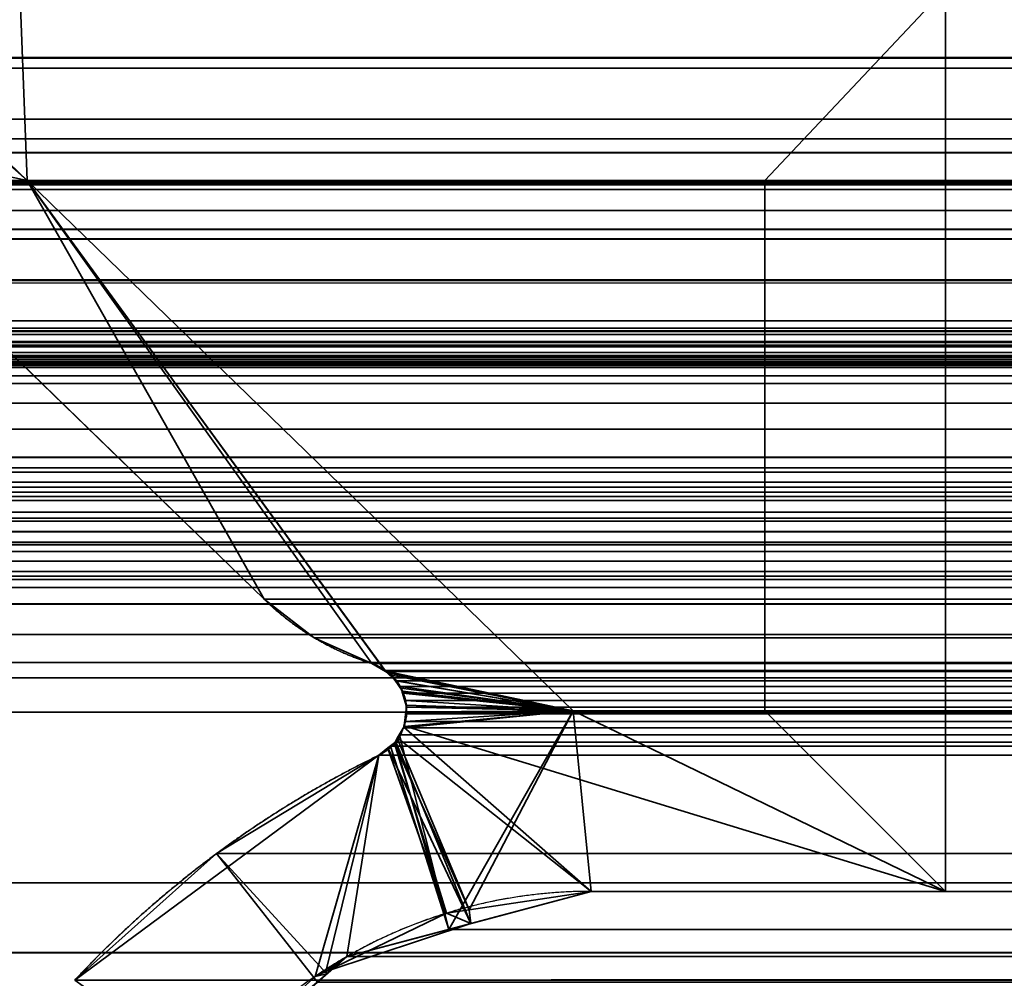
# Model space of a CAD drawing. Header units: millimetres. Extents: x -625 to 3725, y -115 to 86.
# Tile 63 of 256: x -405.1 to -400.74, y 0.61 to 4.86. Entities that reach past the tile are written whole.
import ezdxf

# ---------------------------------------------------------------- set-up
doc = ezdxf.new("R2010")
doc.units = ezdxf.units.MM
doc.layers.add('151', color=7, linetype='Continuous', true_color=0xffffff)

# ---------------------------------------------------------------- blocks, each defined once
blk = doc.blocks.new('UG_SURFACE_001')
at = {"layer": '151', "color": 252, "linetype": 'Continuous', "lineweight": 35}
for points in [[(625, -14, 2237), (625, 86, 2237), (-625, 86, 2237), (-625, -14, 2237)], [(-475, -14, 2086.9999), (-475, 86, 2086.9999), (475, 86, 2086.9999), (475, -14, 2086.9999)]]:
    blk.add_3dface(points, dxfattribs=at)
blk = doc.blocks.new('UG_SURFACE_018')
at = {"layer": '151', "color": 46, "linetype": 'Continuous', "lineweight": 35}
for points in [[(-406.7172, 5.6276, 2016.7172), (-406.8073, 5.6515, 2016.8073), (-409, 5, 2019.0001), (-405.0679, 4.15, 2015.0678)], [(-405.0679, 4.15, 2015.0678), (-406.5591, 5.5858, 2016.5591), (-406.7172, 5.6276, 2016.7172)], [(-405.0679, 4.15, -3), (-409, 5, -3), (-406.7289, 5.6154, -3), (-406.7189, 5.6137, -3)], [(-406.7189, 5.6137, -3), (-406.5591, 5.5858, -3), (-405.0679, 4.15, -3)], [(-405.2294, 5.3804, -3), (-405.1, 5, -3), (-405.0679, 4.15, -3), (-406.5591, 5.5858, -3)], [(-406.5591, 5.5858, 2016.5591), (-405.0679, 4.15, 2015.0678), (-405.1, 5, 2015.1), (-405.2294, 5.3804, 2015.2295)], [(-409, 5, -3), (-405.0679, 4.15, -3), (-405.9291, 4.15, -3)], [(-405.9291, 4.15, 2015.9292), (-405.0679, 4.15, 2015.0678), (-409, 5, 2019.0001)], [(-405.1, 5, -3), (-401, 5, -3), (-401.8, 4.15, -3), (-405.0679, 4.15, -3)], [(-405.0679, 4.15, 2015.0678), (-401.8, 4.15, 2011.8001), (-401, 5, 2010.9999), (-405.1, 5, 2015.1)], [(-401, 5, -3), (-401, 1, -3), (-401.8, 1.8, -3), (-401.8, 4.15, -3)], [(-401.8, 4.15, 2011.8001), (-401.8, 1.8, 2011.8001), (-401, 1, 2010.9999), (-401, 5, 2010.9999)], [(-401, 1, -3), (-401, 5, -3), (-401, 5, 2010.9999), (-401, 1, 2010.9999)], [(-404.0179, 2.2939, -3), (-405.9291, 4.15, -3), (-405.0679, 4.15, -3)], [(-405.0679, 4.15, 2015.0678), (-405.9291, 4.15, 2015.9292), (-404.0179, 2.2939, 2014.0178)], [(-405.9291, 4.15, -3), (-404.0179, 2.2939, -3), (-404.0179, 2.2939, 2014.0178), (-405.9291, 4.15, 2015.9292)], [(-405.0679, 4.15, -3), (-403.5398, 2.009, -3), (-403.7956, 2.1235, -3), (-404.0179, 2.2939, -3)], [(-405.0679, 4.15, -3), (-402.6481, 1.8, -3), (-403.464, 1.9674, -3), (-403.48, 1.9761, -3)], [(-403.48, 1.9761, -3), (-403.5398, 2.009, -3), (-405.0679, 4.15, -3)], [(-405.0679, 4.15, 2015.0678), (-403.5398, 2.009, 2013.5398), (-403.4801, 1.9737, 2013.4802)], [(-404.0179, 2.2939, 2014.0178), (-403.7956, 2.1235, 2013.7956), (-403.5398, 2.009, 2013.5398), (-405.0679, 4.15, 2015.0678)], [(-403.4801, 1.9737, 2013.4802), (-403.4537, 1.9581, 2013.4537), (-402.6481, 1.8, 2012.6481), (-405.0679, 4.15, 2015.0678)], [(-405.0679, 4.15, 2015.0678), (-405.0679, 4.15, -3), (-401.8, 4.15, -3), (-401.8, 4.15, 2011.8001)], [(-405.0679, 4.15, 2015.0678), (-402.6481, 1.8, 2012.6481), (-402.6481, 1.8, -3), (-405.0679, 4.15, -3)], [(-401.8, 1.8, 2011.8001), (-401.8, 4.15, 2011.8001), (-401.8, 4.15, -3), (-401.8, 1.8, -3)], [(-403.7956, 2.1235, 2013.7956), (-404.0179, 2.2939, 2014.0178), (-404.0179, 2.2939, -3), (-403.7956, 2.1235, -3)], [(-403.7956, 2.1235, -3), (-403.5398, 2.009, -3), (-403.5398, 2.009, 2013.5398), (-403.7956, 2.1235, 2013.7956)], [(-403.5398, 2.009, -3), (-403.48, 1.9761, -3), (-403.4801, 1.9737, 2013.4802)], [(-403.4801, 1.9737, 2013.4802), (-403.5398, 2.009, 2013.5398), (-403.5398, 2.009, -3)], [(-403.4537, 1.9581, 2013.4537), (-403.4801, 1.9737, 2013.4802), (-403.48, 1.9761, -3)], [(-403.48, 1.9761, -3), (-403.464, 1.9674, -3), (-403.4362, 1.9328, 2013.4361)], [(-403.4362, 1.9328, 2013.4361), (-403.4537, 1.9581, 2013.4537), (-403.48, 1.9761, -3)], [(-403.4372, 1.9335, -3), (-403.464, 1.9674, -3), (-402.6481, 1.8, -3)], [(-403.464, 1.9674, -3), (-403.4372, 1.9335, -3), (-403.4362, 1.9328, 2013.4361)], [(-402.6481, 1.8, 2012.6481), (-403.4537, 1.9581, 2013.4537), (-403.4362, 1.9328, 2013.4361)], [(-402.6481, 1.8, -3), (-403.4103, 1.8996, -3), (-403.4372, 1.9335, -3)], [(-403.4044, 1.8872, 2013.4044), (-403.4372, 1.9335, -3), (-403.4103, 1.8996, -3)], [(-403.4044, 1.8872, 2013.4044), (-403.4362, 1.9328, 2013.4361), (-403.4372, 1.9335, -3)], [(-403.4362, 1.9328, 2013.4361), (-403.4044, 1.8872, 2013.4044), (-402.6481, 1.8, 2012.6481)], [(-403.4055, 1.8826, -3), (-403.4103, 1.8996, -3), (-402.6481, 1.8, -3)], [(-403.4103, 1.8996, -3), (-403.4055, 1.8826, -3), (-403.4033, 1.8831, 2013.4034)], [(-403.4033, 1.8831, 2013.4034), (-403.4044, 1.8872, 2013.4044), (-403.4103, 1.8996, -3)], [(-403.3877, 1.8245, 2013.3877), (-403.4033, 1.8831, 2013.4034), (-403.4055, 1.8826, -3)], [(-402.6481, 1.8, -3), (-403.387, 1.8163, -3), (-403.3889, 1.8231, -3), (-403.4055, 1.8826, -3)], [(-403.4055, 1.8826, -3), (-403.3889, 1.8231, -3), (-403.3877, 1.8234, 2013.3877)], [(-403.3877, 1.8234, 2013.3877), (-403.3877, 1.8245, 2013.3877), (-403.4055, 1.8826, -3)], [(-402.6481, 1.8, 2012.6481), (-403.4044, 1.8872, 2013.4044), (-403.4033, 1.8831, 2013.4034)], [(-403.4033, 1.8831, 2013.4034), (-403.3877, 1.8245, 2013.3877), (-402.6481, 1.8, 2012.6481)], [(-403.4277, 1.6783, -3), (-403.3977, 1.7304, -3), (-402.6481, 1.8, -3), (-403.1094, 0.9185, -3)], [(-402.6481, 1.8, -3), (-403.3977, 1.7304, -3), (-403.3974, 1.7329, -3), (-403.3896, 1.795, -3)], [(-402.6481, 1.8, 2012.6481), (-403.3865, 1.7913, 2013.3865), (-403.3977, 1.7331, 2013.3977), (-401, 1, 2010.9999)], [(-403.3974, 1.7329, -3), (-403.3977, 1.7331, 2013.3977), (-403.3865, 1.7913, 2013.3865)], [(-403.3865, 1.7913, 2013.3865), (-403.3896, 1.795, -3), (-403.3974, 1.7329, -3)], [(-403.3896, 1.795, -3), (-403.387, 1.8163, -3), (-402.6481, 1.8, -3)], [(-403.387, 1.8163, -3), (-403.3896, 1.795, -3), (-403.3867, 1.7946, 2013.3867)], [(-403.3865, 1.7913, 2013.3865), (-403.3867, 1.7946, 2013.3867), (-403.3896, 1.795, -3)], [(-403.3867, 1.7946, 2013.3867), (-403.3877, 1.8234, 2013.3877), (-403.3889, 1.8231, -3)], [(-403.3889, 1.8231, -3), (-403.387, 1.8163, -3), (-403.3867, 1.7946, 2013.3867)], [(-402.6481, 1.8, 2012.6481), (-403.3877, 1.8245, 2013.3877), (-403.3877, 1.8234, 2013.3877), (-403.3867, 1.7946, 2013.3867)], [(-403.3867, 1.7946, 2013.3867), (-403.3865, 1.7913, 2013.3865), (-402.6481, 1.8, 2012.6481)], [(-402.5696, 1, -3), (-403.1094, 0.9185, -3), (-402.6481, 1.8, -3)], [(-402.6481, 1.8, -3), (-401.8, 1.8, -3), (-401, 1, -3), (-402.5696, 1, -3)], [(-401, 1, 2010.9999), (-401.8, 1.8, 2011.8001), (-402.6481, 1.8, 2012.6481)], [(-401.8, 1.8, 2011.8001), (-401.8, 1.8, -3), (-402.6481, 1.8, -3), (-402.6481, 1.8, 2012.6481)], [(-403.3977, 1.7304, -3), (-403.4277, 1.6783, -3), (-403.426, 1.6782, 2013.4261)], [(-403.3977, 1.7304, -3), (-403.426, 1.6782, 2013.4261), (-403.3989, 1.7268, 2013.3989)], [(-402.5696, 1, 2012.5697), (-403.3989, 1.7268, 2013.3989), (-403.426, 1.6782, 2013.4261)], [(-403.3977, 1.7331, 2013.3977), (-403.3989, 1.7268, 2013.3989), (-402.5696, 1, 2012.5697), (-401, 1, 2010.9999)], [(-403.3989, 1.7268, 2013.3989), (-403.3977, 1.7331, 2013.3977), (-403.3974, 1.7329, -3)], [(-403.3989, 1.7268, 2013.3989), (-403.3974, 1.7329, -3), (-403.3977, 1.7304, -3)], [(-403.4695, 1.6335, -3), (-403.469, 1.6353, 2013.469), (-403.4347, 1.6627, 2013.4346)], [(-403.4347, 1.6627, 2013.4346), (-403.4408, 1.6554, -3), (-403.4695, 1.6335, -3)], [(-403.1015, 0.8578, 2013.1016), (-403.4347, 1.6627, 2013.4346), (-403.469, 1.6353, 2013.469)], [(-403.1094, 0.9185, -3), (-403.4408, 1.6554, -3), (-403.4277, 1.6783, -3)], [(-403.4347, 1.6627, 2013.4346), (-403.4277, 1.6783, -3), (-403.4408, 1.6554, -3)], [(-403.4347, 1.6627, 2013.4346), (-403.426, 1.6782, 2013.4261), (-403.4277, 1.6783, -3)], [(-403.426, 1.6782, 2013.4261), (-403.4347, 1.6627, 2013.4346), (-403.1015, 0.8578, 2013.1016), (-402.5696, 1, 2012.5697)], [(-403.2094, 0.9034, -3), (-403.7448, 0.645, -3), (-403.5096, 1.603, -3), (-403.4695, 1.6335, -3)], [(-403.469, 1.6353, 2013.469), (-403.5096, 1.603, 2013.5095), (-403.6508, 0.711, 2013.6509), (-403.1015, 0.8578, 2013.1016)], [(-403.5096, 1.603, -3), (-403.5096, 1.603, 2013.5095), (-403.469, 1.6353, 2013.469)], [(-403.469, 1.6353, 2013.469), (-403.4695, 1.6335, -3), (-403.5096, 1.603, -3)], [(-403.4695, 1.6335, -3), (-403.4408, 1.6554, -3), (-403.2094, 0.9034, -3)], [(-403.4408, 1.6554, -3), (-403.1094, 0.9185, -3), (-403.2094, 0.9034, -3)], [(-404.8555, 0.6071, -3), (-403.5096, 1.603, -3), (-403.7922, 0.6222, -3), (-404.266, 0.1814, -3)], [(-404.8555, 0.6071, -3), (-404.2285, 1.1672, 2014.2286), (-403.5096, 1.603, 2013.5095)], [(-403.5096, 1.603, 2013.5095), (-403.5096, 1.603, -3), (-404.8555, 0.6071, -3)], [(-403.7404, 0.6339, 2013.7403), (-403.6508, 0.711, 2013.6509), (-403.5096, 1.603, 2013.5095), (-404.2285, 1.1672, 2014.2286)], [(-403.7448, 0.645, -3), (-403.7922, 0.6222, -3), (-403.5096, 1.603, -3)], [(-404.266, 0.1814, 2014.266), (-403.7404, 0.6339, 2013.7403), (-404.2285, 1.1672, 2014.2286), (-404.8555, 0.6071, 2014.8554)], [(-404.8555, 0.6071, -3), (-404.8555, 0.6071, 2014.8554), (-404.2285, 1.1672, 2014.2286)], [(-403.1094, 0.9185, -3), (-402.5696, 1, -3), (-402.5696, 1, 2012.5697)], [(-402.5696, 1, 2012.5697), (-403.1015, 0.8578, 2013.1016), (-403.1094, 0.9185, -3)], [(-401, 1, 2010.9999), (-402.5696, 1, 2012.5697), (-402.5696, 1, -3), (-401, 1, -3)], [(-403.2094, 0.9034, -3), (-403.1094, 0.9185, -3), (-403.1015, 0.8578, 2013.1016)], [(-403.7448, 0.645, -3), (-403.2094, 0.9034, -3), (-403.1015, 0.8578, 2013.1016)], [(-403.1015, 0.8578, 2013.1016), (-403.6508, 0.711, 2013.6509), (-403.7448, 0.645, -3)], [(-403.6508, 0.711, 2013.6509), (-403.7404, 0.6339, 2013.7403), (-403.7448, 0.645, -3)], [(-404.266, 0.1814, -3), (-403.7922, 0.6222, -3), (-403.7404, 0.6339, 2013.7403)], [(-403.7404, 0.6339, 2013.7403), (-404.266, 0.1814, 2014.266), (-404.266, 0.1814, -3)], [(-403.7922, 0.6222, -3), (-403.7448, 0.645, -3), (-403.7404, 0.6339, 2013.7403)]]:
    blk.add_3dface(points, dxfattribs=at)
blk = doc.blocks.new('UG_SURFACE_019')
at = {"layer": '151', "color": 46, "linetype": 'Continuous', "lineweight": 35}
for points in [[(-406.6943, 5.6124, 2016.6943), (-406.6553, 5.5951, 2016.6552), (-405.0679, 4.15, 2015.0678), (-409, 5, 2019.0001)], [(-405.0679, 4.15, 2015.0678), (-406.6553, 5.5951, 2016.6552), (-406.5591, 5.5858, 2016.5591)], [(-405.2294, 5.3804, 2015.2295), (-405.1, 5, 2015.1), (-405.0679, 4.15, 2015.0678), (-406.5591, 5.5858, 2016.5591)], [(412.576, 4.6946, 2022.5761), (-412.3964, 5, 2022.3963), (-412.576, 4.6946, 2022.5761)], [(412.576, 4.6946, 2022.5761), (412.3964, 5, 2022.3963), (-412.3964, 5, 2022.3963)], [(-409, 5, 2019.0001), (-405.0679, 4.15, 2015.0678), (-405.9291, 4.15, 2015.9292)], [(-405.1, 5, 2015.1), (-401, 5, 2010.9999), (-401.8, 4.15, 2011.8001), (-405.0679, 4.15, 2015.0678)], [(-401, 5, 2010.9999), (-401, 1, 2010.9999), (-401.8, 1.8, 2011.8001), (-401.8, 4.15, 2011.8001)], [(-401, 1, 2010.9999), (-401, 5, 2010.9999), (401, 5, 2010.9999), (401, 1, 2010.9999)], [(-412.576, 4.6946, 2022.5761), (-412.8018, 4.4215, 2022.8019), (412.8018, 4.4215, 2022.8019)], [(-412.576, 4.6946, 2022.5761), (412.8018, 4.4215, 2022.8019), (412.576, 4.6946, 2022.5761)], [(-407.1912, 3.4839, 2017.1912), (-411.2469, 4.6468, 2021.2469), (411.2469, 4.6468, 2021.2469), (407.1912, 3.4839, 2017.1912)], [(-411.2469, 4.6468, 2021.2469), (-408.6081, 4.15, 2018.6081), (408.6081, 4.15, 2018.6081), (411.2469, 4.6468, 2021.2469)], [(412.8734, 4.3349, 2022.8734), (412.8018, 4.4215, 2022.8019), (-412.8018, 4.4215, 2022.8019), (-412.8734, 4.3349, 2022.8734)], [(-412.9042, 4.2725, 2022.9042), (412.9042, 4.2725, 2022.9042), (412.8734, 4.3349, 2022.8734)], [(-412.8734, 4.3349, 2022.8734), (-412.9042, 4.2725, 2022.9042), (412.8734, 4.3349, 2022.8734)], [(412.9675, 4.1439, 2022.9676), (412.9042, 4.2725, 2022.9042), (-412.9042, 4.2725, 2022.9042), (-412.9675, 4.1439, 2022.9676)], [(-412.9728, 4.1099, 2022.9728), (412.9728, 4.1099, 2022.9728), (412.9675, 4.1439, 2022.9676)], [(-412.9675, 4.1439, 2022.9676), (-412.9728, 4.1099, 2022.9728), (412.9675, 4.1439, 2022.9676)], [(405.9291, 4.15, 2015.9292), (408.6081, 4.15, 2018.6081), (-408.6081, 4.15, 2018.6081), (-405.9291, 4.15, 2015.9292)], [(-404.0179, 2.2939, 2014.0178), (-405.9291, 4.15, 2015.9292), (-405.0679, 4.15, 2015.0678)], [(-405.9291, 4.15, 2015.9292), (-404.0179, 2.2939, 2014.0178), (404.0179, 2.2939, 2014.0178), (405.9291, 4.15, 2015.9292)], [(-405.0679, 4.15, 2015.0678), (-403.5398, 2.009, 2013.5398), (-403.7956, 2.1235, 2013.7956), (-404.0179, 2.2939, 2014.0178)], [(-405.0679, 4.15, 2015.0678), (-402.6481, 1.8, 2012.6481), (-403.4718, 1.9736, 2013.4718), (-403.4818, 1.9788, 2013.4819)], [(-403.4818, 1.9788, 2013.4819), (-403.5398, 2.009, 2013.5398), (-405.0679, 4.15, 2015.0678)], [(405.0679, 4.15, 2015.0678), (-405.0679, 4.15, 2015.0678), (-401.8, 4.15, 2011.8001), (401.8, 4.15, 2011.8001)], [(405.0679, 4.15, 2015.0678), (402.6481, 1.8, 2012.6481), (-402.6481, 1.8, 2012.6481), (-405.0679, 4.15, 2015.0678)], [(401.8, 1.8, 2011.8001), (401.8, 4.15, 2011.8001), (-401.8, 4.15, 2011.8001), (-401.8, 1.8, 2011.8001)], [(412.9728, 4.1099, 2022.9728), (-412.9728, 4.1099, 2022.9728), (-413, 3.933, 2023), (413, 3.933, 2023)], [(-412.2208, 4.0164, 2022.2208), (-412.0236, 4.1306, 2022.0237), (412.0233, 4.1291, 2022.0232)], [(412.0233, 4.1291, 2022.0232), (412.2227, 4.0214, 2022.2228), (-412.2208, 4.0164, 2022.2208)], [(411.9984, 4.1426, 2021.9984), (-412.0236, 4.1306, 2022.0237), (-412.0067, 4.1404, 2022.0068)], [(411.9984, 4.1426, 2021.9984), (412.0233, 4.1291, 2022.0232), (-412.0236, 4.1306, 2022.0237)], [(411.9984, 4.1426, 2021.9984), (-412.0067, 4.1404, 2022.0068), (-411.8039, 4.1386, 2021.8039)], [(-411.8039, 4.1386, 2021.8039), (411.804, 4.1398, 2021.8039), (411.9984, 4.1426, 2021.9984)], [(411.804, 4.1398, 2021.8039), (-411.8039, 4.1386, 2021.8039), (-411.5824, 4.1368, 2021.5824)], [(-411.5824, 4.1368, 2021.5824), (411.5824, 4.1368, 2021.5824), (411.804, 4.1398, 2021.8039)], [(-411.5824, 4.1368, 2021.5824), (-407.3519, 2.9237, 2017.3519), (407.3519, 2.9237, 2017.3519), (411.5824, 4.1368, 2021.5824)], [(-412.3631, 3.934, 2022.3632), (-412.2208, 4.0164, 2022.2208), (412.2227, 4.0214, 2022.2228)], [(412.2227, 4.0214, 2022.2228), (412.3354, 3.9606, 2022.3353), (-412.3631, 3.934, 2022.3632)], [(-413, 3.933, 2023), (-413, 3.5278, 2023), (413, 3.5278, 2023), (413, 3.933, 2023)], [(412.3354, 3.9606, 2022.3353), (-412.3932, 3.8904, 2022.3932), (-412.3631, 3.934, 2022.3632)], [(412.3354, 3.9606, 2022.3353), (412.3917, 3.8874, 2022.3918), (-412.3932, 3.8904, 2022.3932)], [(-412.5187, 3.7078, 2022.5186), (-412.3932, 3.8904, 2022.3932), (412.3917, 3.8874, 2022.3918)], [(412.3917, 3.8874, 2022.3918), (412.5049, 3.7402, 2022.505), (-412.5187, 3.7078, 2022.5186)], [(412.5851, 3.4958, 2022.5852), (-412.5252, 3.6982, 2022.5253), (-412.5187, 3.7078, 2022.5186)], [(412.5049, 3.7402, 2022.505), (412.5158, 3.7069, 2022.5158), (-412.5187, 3.7078, 2022.5186)], [(-412.5187, 3.7078, 2022.5186), (412.5158, 3.7069, 2022.5158), (412.5851, 3.4958, 2022.5852)], [(412.5851, 3.4958, 2022.5852), (-412.5851, 3.4958, 2022.5852), (-412.5252, 3.6982, 2022.5253)], [(412.9947, 3.4808, 2022.9948), (-413, 3.5278, 2023), (-412.9947, 3.4808, 2022.9948)], [(412.9947, 3.4808, 2022.9948), (413, 3.5278, 2023), (-413, 3.5278, 2023)], [(412.6043, 3.4369, 2022.6042), (-412.6043, 3.4369, 2022.6042), (-412.5851, 3.4958, 2022.5852), (412.5851, 3.4958, 2022.5852)], [(-412.9947, 3.4808, 2022.9948), (-412.9893, 3.4675, 2022.9893), (412.9893, 3.4675, 2022.9893), (412.9947, 3.4808, 2022.9948)], [(412.9698, 3.4196, 2022.9697), (-412.9893, 3.4675, 2022.9893), (-412.9698, 3.4196, 2022.9697)], [(412.9698, 3.4196, 2022.9697), (412.9893, 3.4675, 2022.9893), (-412.9893, 3.4675, 2022.9893)], [(-407.1912, 3.4839, 2017.1912), (407.1912, 3.4839, 2017.1912), (406.9435, 3.346, 2016.9435)], [(406.9435, 3.346, 2016.9435), (-406.9439, 3.345, 2016.9439), (-407.1912, 3.4839, 2017.1912)], [(-412.9698, 3.4196, 2022.9697), (-412.9629, 3.4121, 2022.9628), (412.9629, 3.4121, 2022.9628), (412.9698, 3.4196, 2022.9697)], [(412.9629, 3.4121, 2022.9628), (-412.9629, 3.4121, 2022.9628), (-412.9207, 3.3666, 2022.9206), (412.9207, 3.3666, 2022.9206)], [(412.6059, 3.432, 2022.6059), (-412.64, 3.3871, 2022.64), (-412.6059, 3.432, 2022.6059)], [(412.6059, 3.432, 2022.6059), (412.64, 3.3871, 2022.64), (-412.64, 3.3871, 2022.64)], [(-412.6059, 3.432, 2022.6059), (412.6043, 3.4369, 2022.6042), (412.6059, 3.432, 2022.6059)], [(-412.6059, 3.432, 2022.6059), (-412.6043, 3.4369, 2022.6042), (412.6043, 3.4369, 2022.6042)], [(412.9207, 3.3666, 2022.9206), (-412.9207, 3.3666, 2022.9206), (-412.9128, 3.3581, 2022.9127)], [(412.9128, 3.3581, 2022.9127), (412.9207, 3.3666, 2022.9206), (-412.9128, 3.3581, 2022.9127)], [(412.6492, 3.3749, 2022.6493), (-412.6882, 3.3487, 2022.6882), (-412.6492, 3.3749, 2022.6493)], [(412.6492, 3.3749, 2022.6493), (412.6882, 3.3487, 2022.6882), (-412.6882, 3.3487, 2022.6882)], [(-412.6492, 3.3749, 2022.6493), (412.64, 3.3871, 2022.64), (412.6492, 3.3749, 2022.6493)], [(-412.6492, 3.3749, 2022.6493), (-412.64, 3.3871, 2022.64), (412.64, 3.3871, 2022.64)], [(-412.9128, 3.3581, 2022.9127), (-412.8666, 3.3401, 2022.8667), (412.8666, 3.3401, 2022.8667), (412.9128, 3.3581, 2022.9127)], [(412.8666, 3.3401, 2022.8667), (-412.8666, 3.3401, 2022.8667), (-412.8163, 3.3206, 2022.8164)], [(412.8163, 3.3206, 2022.8164), (412.8666, 3.3401, 2022.8667), (-412.8163, 3.3206, 2022.8164)], [(-412.8163, 3.3206, 2022.8164), (-412.8075, 3.322, 2022.8076), (412.8075, 3.322, 2022.8076), (412.8163, 3.3206, 2022.8164)], [(412.8075, 3.322, 2022.8076), (-412.8075, 3.322, 2022.8076), (-412.746, 3.3317, 2022.7461), (412.746, 3.3317, 2022.7461)], [(412.7036, 3.3384, 2022.7036), (-412.746, 3.3317, 2022.7461), (-412.7036, 3.3384, 2022.7036)], [(412.7036, 3.3384, 2022.7036), (412.746, 3.3317, 2022.7461), (-412.746, 3.3317, 2022.7461)], [(-412.7036, 3.3384, 2022.7036), (412.6882, 3.3487, 2022.6882), (412.7036, 3.3384, 2022.7036)], [(-412.7036, 3.3384, 2022.7036), (-412.6882, 3.3487, 2022.6882), (412.6882, 3.3487, 2022.6882)], [(-406.8358, 3.2844, 2016.8357), (-406.9439, 3.345, 2016.9439), (406.9435, 3.346, 2016.9435)], [(-406.8358, 3.2844, 2016.8357), (406.9435, 3.346, 2016.9435), (406.8404, 3.2886, 2016.8405)], [(406.8404, 3.2886, 2016.8405), (-406.7418, 3.1628, 2016.7418), (-406.8358, 3.2844, 2016.8357)], [(406.8404, 3.2886, 2016.8405), (406.7432, 3.1609, 2016.7432), (-406.7418, 3.1628, 2016.7418)], [(-406.6533, 3.0483, 2016.6533), (-406.7418, 3.1628, 2016.7418), (406.7432, 3.1609, 2016.7432)], [(-406.6533, 3.0483, 2016.6533), (406.7432, 3.1609, 2016.7432), (406.6445, 3.0312, 2016.6445)], [(406.6445, 3.0312, 2016.6445), (-406.6097, 2.9226, 2016.6097), (-406.6533, 3.0483, 2016.6533)], [(406.6445, 3.0312, 2016.6445), (406.6095, 2.9231, 2016.6094), (-406.6097, 2.9226, 2016.6097)], [(407.3519, 2.9237, 2017.3519), (-407.3519, 2.9237, 2017.3519), (-407.2671, 2.8765, 2017.2672), (407.2671, 2.8765, 2017.2672)], [(-406.564, 2.7911, 2016.5639), (-406.6097, 2.9226, 2016.6097), (406.6095, 2.9231, 2016.6094)], [(-406.564, 2.7911, 2016.5639), (406.6095, 2.9231, 2016.6094), (406.5608, 2.7724, 2016.5608)], [(407.2318, 2.8569, 2017.2319), (-407.2671, 2.8765, 2017.2672), (-407.2318, 2.8569, 2017.2319)], [(407.2318, 2.8569, 2017.2319), (407.2671, 2.8765, 2017.2672), (-407.2671, 2.8765, 2017.2672)], [(-407.2318, 2.8569, 2017.2319), (407.1986, 2.8132, 2017.1986), (407.2318, 2.8569, 2017.2319)], [(-407.2318, 2.8569, 2017.2319), (-407.1986, 2.8132, 2017.1986), (407.1986, 2.8132, 2017.1986)], [(407.1648, 2.7689, 2017.1649), (-407.1986, 2.8132, 2017.1986), (-407.1648, 2.7689, 2017.1649)], [(407.1648, 2.7689, 2017.1649), (407.1986, 2.8132, 2017.1986), (-407.1986, 2.8132, 2017.1986)], [(-407.1648, 2.7689, 2017.1649), (407.1529, 2.7319, 2017.1528), (407.1648, 2.7689, 2017.1649)], [(-407.1648, 2.7689, 2017.1649), (-407.1529, 2.7319, 2017.1528), (407.1529, 2.7319, 2017.1528)], [(406.5608, 2.7724, 2016.5608), (-406.5591, 2.6534, 2016.5591), (-406.564, 2.7911, 2016.5639)], [(406.5608, 2.7724, 2016.5608), (406.559, 2.6537, 2016.5589), (-406.5591, 2.6534, 2016.5591)], [(407.1362, 2.6803, 2017.1361), (-407.1529, 2.7319, 2017.1528), (-407.1362, 2.6803, 2017.1361)], [(407.1362, 2.6803, 2017.1361), (407.1529, 2.7319, 2017.1528), (-407.1529, 2.7319, 2017.1528)], [(-407.1362, 2.6803, 2017.1361), (407.1356, 2.6398, 2017.1356), (407.1362, 2.6803, 2017.1361)], [(-407.1362, 2.6803, 2017.1361), (-407.1356, 2.6398, 2017.1356), (407.1356, 2.6398, 2017.1356)], [(407.1349, 2.5937, 2017.1349), (-407.1356, 2.6398, 2017.1356), (-407.1349, 2.5937, 2017.1349)], [(407.1349, 2.5937, 2017.1349), (407.1356, 2.6398, 2017.1356), (-407.1356, 2.6398, 2017.1356)], [(-406.5549, 2.536, 2016.5548), (-406.5591, 2.6534, 2016.5591), (406.559, 2.6537, 2016.5589)], [(-406.5549, 2.536, 2016.5548), (406.559, 2.6537, 2016.5589), (406.557, 2.519, 2016.557)], [(-407.1349, 2.5937, 2017.1349), (-407.1483, 2.5469, 2017.1483), (407.1483, 2.5469, 2017.1483)], [(-407.1349, 2.5937, 2017.1349), (407.1483, 2.5469, 2017.1483), (407.1349, 2.5937, 2017.1349)], [(407.1599, 2.5064, 2017.1599), (-407.1483, 2.5469, 2017.1483), (-407.1599, 2.5064, 2017.1599)], [(407.1599, 2.5064, 2017.1599), (407.1483, 2.5469, 2017.1483), (-407.1483, 2.5469, 2017.1483)], [(406.557, 2.519, 2016.557), (-406.5965, 2.3821, 2016.5966), (-406.5549, 2.536, 2016.5548)], [(-407.1599, 2.5064, 2017.1599), (-407.1899, 2.4633, 2017.19), (407.1899, 2.4633, 2017.19)], [(-407.1599, 2.5064, 2017.1599), (407.1899, 2.4633, 2017.19), (407.1599, 2.5064, 2017.1599)], [(406.557, 2.519, 2016.557), (406.5962, 2.3822, 2016.5961), (-406.5965, 2.3821, 2016.5966)], [(407.222, 2.4174, 2017.2219), (-407.1899, 2.4633, 2017.19), (-407.222, 2.4174, 2017.2219)], [(407.222, 2.4174, 2017.2219), (407.1899, 2.4633, 2017.19), (-407.1899, 2.4633, 2017.19)], [(-407.222, 2.4174, 2017.2219), (-407.2553, 2.3968, 2017.2553), (407.2553, 2.3968, 2017.2553)], [(-407.222, 2.4174, 2017.2219), (407.2553, 2.3968, 2017.2553), (407.222, 2.4174, 2017.2219)], [(407.2553, 2.3968, 2017.2553), (-407.2553, 2.3968, 2017.2553), (-407.3378, 2.3457, 2017.3378), (407.3378, 2.3457, 2017.3378)], [(-406.6259, 2.2731, 2016.6259), (406.5962, 2.3822, 2016.5961), (406.63, 2.2638, 2016.6299)], [(-406.6259, 2.2731, 2016.6259), (-406.5965, 2.3821, 2016.5966), (406.5962, 2.3822, 2016.5961)], [(-407.3378, 2.3457, 2017.3378), (-412.6169, 0.55, 2022.6169), (412.6169, 0.55, 2022.6169), (407.3378, 2.3457, 2017.3378)], [(406.63, 2.2638, 2016.6299), (-406.7178, 2.1374, 2016.7177), (-406.6259, 2.2731, 2016.6259)], [(403.7956, 2.1235, 2013.7956), (404.0179, 2.2939, 2014.0178), (-404.0179, 2.2939, 2014.0178), (-403.7956, 2.1235, 2013.7956)], [(406.63, 2.2638, 2016.6299), (406.7179, 2.1379, 2016.7179), (-406.7178, 2.1374, 2016.7177)], [(-406.8014, 2.0139, 2016.8014), (406.7179, 2.1379, 2016.7179), (406.8115, 2.0038, 2016.8116)], [(-406.8014, 2.0139, 2016.8014), (-406.7178, 2.1374, 2016.7177), (406.7179, 2.1379, 2016.7179)], [(-403.7956, 2.1235, 2013.7956), (-403.5398, 2.009, 2013.5398), (403.5398, 2.009, 2013.5398), (403.7956, 2.1235, 2013.7956)], [(406.8115, 2.0038, 2016.8116), (-406.9097, 1.9456, 2016.9098), (-406.8014, 2.0139, 2016.8014)], [(403.5398, 2.009, 2013.5398), (-403.5398, 2.009, 2013.5398), (-403.4818, 1.9788, 2013.4819)], [(-403.4818, 1.9788, 2013.4819), (403.4829, 1.9753, 2013.4828), (403.5398, 2.009, 2013.5398)], [(406.8115, 2.0038, 2016.8116), (406.9089, 1.9434, 2016.9089), (-406.9097, 1.9456, 2016.9098)], [(403.4537, 1.9581, 2013.4537), (-403.4818, 1.9788, 2013.4819), (-403.4718, 1.9736, 2013.4718)], [(403.4537, 1.9581, 2013.4537), (403.4829, 1.9753, 2013.4828), (-403.4818, 1.9788, 2013.4819)], [(-403.4359, 1.9324, 2013.4358), (-403.4718, 1.9736, 2013.4718), (-402.6481, 1.8, 2012.6481)], [(-403.4718, 1.9736, 2013.4718), (403.4362, 1.9328, 2013.4361), (403.4537, 1.9581, 2013.4537)], [(-403.4718, 1.9736, 2013.4718), (-403.4359, 1.9324, 2013.4358), (403.4362, 1.9328, 2013.4361)], [(-407.1501, 1.794, 2017.1502), (-406.9097, 1.9456, 2016.9098), (406.9089, 1.9434, 2016.9089)], [(406.9089, 1.9434, 2016.9089), (407.1501, 1.794, 2017.1502), (-407.1501, 1.794, 2017.1502)], [(403.4044, 1.8872, 2013.4044), (403.4362, 1.9328, 2013.4361), (-403.4359, 1.9324, 2013.4358)], [(-402.6481, 1.8, 2012.6481), (-403.4149, 1.9081, 2013.4149), (-403.4359, 1.9324, 2013.4358)], [(403.4044, 1.8872, 2013.4044), (-403.4359, 1.9324, 2013.4358), (-403.4149, 1.9081, 2013.4149)], [(-403.4035, 1.8781, 2013.4034), (-403.4149, 1.9081, 2013.4149), (-402.6481, 1.8, 2012.6481)], [(-403.4149, 1.9081, 2013.4149), (403.4023, 1.8792, 2013.4022), (403.4044, 1.8872, 2013.4044)], [(-403.4149, 1.9081, 2013.4149), (-403.4035, 1.8781, 2013.4034), (403.4023, 1.8792, 2013.4022)], [(403.3877, 1.8245, 2013.3877), (403.4023, 1.8792, 2013.4022), (-403.4035, 1.8781, 2013.4034)], [(-402.6481, 1.8, 2012.6481), (-403.3911, 1.8454, 2013.391), (-403.4035, 1.8781, 2013.4034)], [(403.3877, 1.8245, 2013.3877), (-403.4035, 1.8781, 2013.4034), (-403.3911, 1.8454, 2013.391)], [(-403.3889, 1.816, 2013.3889), (-403.3911, 1.8454, 2013.391), (-402.6481, 1.8, 2012.6481)], [(-403.3911, 1.8454, 2013.391), (403.3874, 1.8162, 2013.3874), (403.3877, 1.8245, 2013.3877)], [(-403.3911, 1.8454, 2013.391), (-403.3889, 1.816, 2013.3889), (403.3874, 1.8162, 2013.3874)], [(-409.3752, 1.0371, 2019.3753), (-407.1501, 1.794, 2017.1502), (407.1501, 1.794, 2017.1502), (409.3752, 1.0371, 2019.3753)], [(-403.4177, 1.6933, 2013.4177), (-403.3998, 1.7244, 2013.3998), (-402.6481, 1.8, 2012.6481), (-403.1999, 0.8315, 2013.1998)], [(-402.6481, 1.8, 2012.6481), (-403.3998, 1.7244, 2013.3998), (-403.394, 1.7523, 2013.3939)], [(-403.394, 1.7523, 2013.3939), (-403.3867, 1.7869, 2013.3867), (-402.6481, 1.8, 2012.6481)], [(403.3865, 1.7913, 2013.3865), (403.3874, 1.8162, 2013.3874), (-403.3889, 1.816, 2013.3889)], [(-402.6481, 1.8, 2012.6481), (-403.3867, 1.7869, 2013.3867), (-403.3889, 1.816, 2013.3889)], [(403.3865, 1.7913, 2013.3865), (-403.3889, 1.816, 2013.3889), (-403.3867, 1.7869, 2013.3867)], [(-403.3867, 1.7869, 2013.3867), (403.394, 1.7522, 2013.3941), (403.3865, 1.7913, 2013.3865)], [(-402.5696, 1, 2012.5697), (-403.1999, 0.8315, 2013.1998), (-402.6481, 1.8, 2012.6481)], [(-402.6481, 1.8, 2012.6481), (-401.8, 1.8, 2011.8001), (-401, 1, 2010.9999), (-402.5696, 1, 2012.5697)], [(401.8, 1.8, 2011.8001), (-401.8, 1.8, 2011.8001), (-402.6481, 1.8, 2012.6481), (402.6481, 1.8, 2012.6481)], [(403.3989, 1.7268, 2013.3989), (-403.394, 1.7523, 2013.3939), (-403.3998, 1.7244, 2013.3998)], [(-403.3867, 1.7869, 2013.3867), (-403.394, 1.7523, 2013.3939), (403.394, 1.7522, 2013.3941)], [(403.3989, 1.7268, 2013.3989), (403.394, 1.7522, 2013.3941), (-403.394, 1.7523, 2013.3939)], [(-403.3998, 1.7244, 2013.3998), (-403.4177, 1.6933, 2013.4177), (403.4177, 1.6932, 2013.4177)], [(-403.3998, 1.7244, 2013.3998), (403.4177, 1.6932, 2013.4177), (403.3989, 1.7268, 2013.3989)], [(-403.4576, 1.6439, 2013.4575), (-403.4367, 1.6603, 2013.4368), (-403.1999, 0.8315, 2013.1998)], [(-403.4367, 1.6603, 2013.4368), (-403.4576, 1.6439, 2013.4575), (403.4578, 1.6443, 2013.4578)], [(-403.1999, 0.8315, 2013.1998), (-403.4367, 1.6603, 2013.4368), (-403.4177, 1.6933, 2013.4177)], [(403.4347, 1.6627, 2013.4346), (-403.4177, 1.6933, 2013.4177), (-403.4367, 1.6603, 2013.4368)], [(-403.4367, 1.6603, 2013.4368), (403.4578, 1.6443, 2013.4578), (403.4347, 1.6627, 2013.4346)], [(403.4347, 1.6627, 2013.4346), (403.4177, 1.6932, 2013.4177), (-403.4177, 1.6933, 2013.4177)], [(-403.1999, 0.8315, 2013.1998), (-403.6508, 0.711, 2013.6509), (-403.5096, 1.603, 2013.5095), (-403.4576, 1.6439, 2013.4575)], [(-403.4576, 1.6439, 2013.4575), (-403.5096, 1.603, 2013.5095), (403.5096, 1.603, 2013.5095)], [(403.5096, 1.603, 2013.5095), (403.4578, 1.6443, 2013.4578), (-403.4576, 1.6439, 2013.4575)], [(-404.2285, 1.1672, 2014.2286), (-403.5096, 1.603, 2013.5095), (-403.6508, 0.711, 2013.6509), (-403.7819, 0.5982, 2013.7818)], [(404.2285, 1.1672, 2014.2286), (403.5096, 1.603, 2013.5095), (-403.5096, 1.603, 2013.5095), (-404.2285, 1.1672, 2014.2286)], [(-404.8555, 0.6071, 2014.8554), (-404.2285, 1.1672, 2014.2286), (-403.7819, 0.5982, 2013.7818), (-404.266, 0.1814, 2014.266)], [(-404.8555, 0.6071, 2014.8554), (404.8555, 0.6071, 2014.8554), (404.2285, 1.1672, 2014.2286)], [(-404.2285, 1.1672, 2014.2286), (-404.8555, 0.6071, 2014.8554), (404.2285, 1.1672, 2014.2286)], [(-410.4251, 0.727, 2020.4251), (409.3752, 1.0371, 2019.3753), (410.4251, 0.727, 2020.4251)], [(-410.4251, 0.727, 2020.4251), (-409.3752, 1.0371, 2019.3753), (409.3752, 1.0371, 2019.3753)], [(403.1999, 0.8315, 2013.1998), (-403.1999, 0.8315, 2013.1998), (-402.5696, 1, 2012.5697), (402.5696, 1, 2012.5697)], [(401, 1, 2010.9999), (402.5696, 1, 2012.5697), (-402.5696, 1, 2012.5697), (-401, 1, 2010.9999)], [(-403.6508, 0.711, 2013.6509), (-403.1999, 0.8315, 2013.1998), (403.1999, 0.8315, 2013.1998), (403.6508, 0.711, 2013.6509)], [(410.4251, 0.727, 2020.4251), (-411.4966, 0.5033, 2021.4965), (-410.4251, 0.727, 2020.4251)], [(410.4251, 0.727, 2020.4251), (411.4966, 0.5033, 2021.4965), (-411.4966, 0.5033, 2021.4965)], [(403.7819, 0.5982, 2013.7818), (-403.7819, 0.5982, 2013.7818), (-403.6508, 0.711, 2013.6509)], [(403.6508, 0.711, 2013.6509), (403.7819, 0.5982, 2013.7818), (-403.6508, 0.711, 2013.6509)]]:
    blk.add_3dface(points, dxfattribs=at)
blk = doc.blocks.new('UG_SURFACE_028')
at = {"layer": '151', "color": 14, "linetype": 'Continuous', "lineweight": 35}
for points in [[(456.8, -17.75, 2066.8001), (456.8, 11.25, 2066.8001), (-456.8, 11.25, 2066.8001), (-456.8, -17.75, 2066.8001)], [(452.75, 8.5, 2062.7501), (452.75, -29.75, 2062.7501), (-452.75, -29.75, 2062.7501), (-452.75, 8.5, 2062.7501)]]:
    blk.add_3dface(points, dxfattribs=at)
blk = doc.blocks.new('UG_SURFACE_029')
at = {"layer": '151', "color": 7, "linetype": 'Continuous', "lineweight": 35}
for points in [[(-452.75, 8.25, 2062.7501), (-452.75, -29.75, 2062.7501), (452.75, -29.75, 2062.7501), (452.75, 8.25, 2062.7501)], [(452.5, 8.25, 2062.5), (452.5, -29.75, 2062.5), (-452.5, -29.75, 2062.5), (-452.5, 8.25, 2062.5)]]:
    blk.add_3dface(points, dxfattribs=at)
blk = doc.blocks.new('UG_SURFACE_038')
at = {"layer": '151', "color": 31, "linetype": 'Continuous', "lineweight": 35}
for points in [[(461.25, -17.75, 2071.25), (461.25, 67.25, 2071.25), (-461.25, 67.25, 2071.25), (-461.25, -17.75, 2071.25)], [(456.75, 13.25, 2066.75), (456.75, -17.75, 2066.75), (-456.75, -17.75, 2066.75), (-456.75, 13.25, 2066.75)], [(452.25, -27.75, 2062.2499), (452.25, 13.25, 2062.2499), (-452.25, 13.25, 2062.2499), (-452.25, -27.75, 2062.2499)], [(413, 5, 2023), (413, 3.25, 2023), (-413, 3.25, 2023), (-413, 5, 2023)], [(413.25, 3.25, 2023.2501), (413.25, -27.75, 2023.2501), (-413.25, -27.75, 2023.2501), (-413.25, 3.25, 2023.2501)], [(413, 3.25, 2023), (413.25, 3.25, 2023.2501), (-413.25, 3.25, 2023.2501), (-413, 3.25, 2023)]]:
    blk.add_3dface(points, dxfattribs=at)
blk = doc.blocks.new('UG_SURFACE_040')
at = {"layer": '151', "color": 7, "linetype": 'Continuous', "lineweight": 35}
for points in [[(413.25, 2.75, 2023.2501), (413, 2.75, 2023), (-413, 2.75, 2023), (-413.25, 2.75, 2023.2501)], [(-413.25, 2.75, 2023.2501), (-413.25, -27.75, 2023.2501), (413.25, -27.75, 2023.2501), (413.25, 2.75, 2023.2501)], [(413, 2.75, 2023), (413, -27.75, 2023), (-413, -27.75, 2023), (-413, 2.75, 2023)]]:
    blk.add_3dface(points, dxfattribs=at)

msp = doc.modelspace()

# ---------------------------------------------------------------- linework, layer by layer
at = {"layer": '151', "color": 251, "linetype": 'Continuous', "lineweight": -3, "true_color": 0x636466}
for p, q in [((-401, 1, -3), (-401, 5, -3)), ((-401, 1, 2011), (-401, 5, 2011)), ((-401, 1, 2011), (-401, 5, 2011)), ((-411.2469, 4.6468, 2021.2469), (411.2469, 4.6468, 2021.2469)), ((412.8018, 4.4215, 2022.8018), (-412.8018, 4.4215, 2022.8018)), ((-408.6081, 4.15, 2018.6081), (408.6081, 4.15, 2018.6081)), ((-405.9291, 4.15, 2015.9291), (405.9291, 4.15, 2015.9291)), ((-404.0179, 2.2939, 2014.0179), (-405.9291, 4.15, 2015.9291)), ((-404.0179, 2.2939, 2014.0179), (-405.9291, 4.15, 2015.9291)), ((-405.9291, 4.15, -3), (-404.0179, 2.2939, -3)), ((-402.6481, 1.8, 2012.6481), (-405.0679, 4.15, 2015.0679)), ((-402.6481, 1.8, 2012.6481), (-405.0679, 4.15, 2015.0679)), ((-405.0679, 4.15, -3), (-405.0679, 4.15, 2015.0679)), ((-405.0679, 4.15, 2015.0679), (-401.8, 4.15, 2011.8)), ((-405.0679, 4.15, 2015.0679), (405.0679, 4.15, 2015.0679)), ((-401.8, 4.15, -3), (-405.0679, 4.15, -3)), ((-401.8, 4.15, 2011.8), (-405.0679, 4.15, 2015.0679)), ((-405.0679, 4.15, -3), (-402.6481, 1.8, -3)), ((-401.8, 4.15, 2011.8), (-401.8, 1.8, 2011.8)), ((-401.8, 4.15, -3), (-401.8, 4.15, 2011.8)), ((-401.8, 4.15, 2011.8), (-401.8, 1.8, 2011.8)), ((-401.8, 1.8, -3), (-401.8, 4.15, -3)), ((-401.8, 4.15, 2011.8), (401.8, 4.15, 2011.8)), ((411.5823, 4.1368, 2021.5823), (-411.5823, 4.1368, 2021.5823)), ((413, 3.933, 2023), (-413, 3.933, 2023)), ((413, 3.5278, 2023), (-413, 3.5278, 2023)), ((412.5851, 3.4958, 2022.5851), (-412.5851, 3.4958, 2022.5851)), ((-407.1912, 3.4839, 2017.1912), (407.1912, 3.4839, 2017.1912)), ((413.25, 3.25, 2023.25), (-413.25, 3.25, 2023.25)), ((413, 3.25, 2023), (-413, 3.25, 2023)), ((407.3518, 2.9237, 2017.3518), (-407.3518, 2.9237, 2017.3518)), ((413.25, 2.75, 2023.25), (-413.25, 2.75, 2023.25)), ((413, 2.75, 2023), (-413, 2.75, 2023)), ((407.3378, 2.3457, 2017.3378), (-407.3378, 2.3457, 2017.3378)), ((-404.0179, 2.2939, 2014.0179), (404.0179, 2.2939, 2014.0179)), ((-404.0179, 2.2939, -3), (-404.0179, 2.2939, 2014.0179)), ((-403.5398, 2.009, 2013.5398), (403.5398, 2.009, 2013.5398)), ((-403.5398, 2.009, -3), (-403.5398, 2.009, 2013.5398)), ((-407.1501, 1.794, 2017.1501), (407.1501, 1.794, 2017.1501)), ((-401.8, 1.8, 2011.8), (-402.6481, 1.8, 2012.6481)), ((-402.6481, 1.8, 2012.6481), (402.6481, 1.8, 2012.6481)), ((-402.6481, 1.8, 2012.6481), (-401.8, 1.8, 2011.8)), ((-402.6481, 1.8, -3), (-401.8, 1.8, -3)), ((-402.6481, 1.8, -3), (-402.6481, 1.8, 2012.6481)), ((-401.8, 1.8, -3), (-401.8, 1.8, 2011.8)), ((-401.8, 1.8, 2011.8), (401.8, 1.8, 2011.8)), ((-403.5096, 1.603, -3), (-403.5096, 1.603, 2013.5096)), ((-403.5096, 1.603, 2013.5096), (403.5096, 1.603, 2013.5096)), ((-409.3752, 1.0371, 2019.3752), (409.3752, 1.0371, 2019.3752)), ((-402.5696, 1, 2012.5696), (-401, 1, 2011)), ((-402.5696, 1, 2012.5696), (-402.5696, 1, -3)), ((-402.5696, 1, -3), (-401, 1, -3)), ((402.5696, 1, 2012.5696), (-402.5696, 1, 2012.5696)), ((-401, 1, 2011), (-402.5696, 1, 2012.5696)), ((401, 1, 2011), (-401, 1, 2011)), ((-401, 1, 2011), (-401, 1, -3))]:
    msp.add_line(p, q, dxfattribs=at)
at = {"layer": '151', "color": 251, "linetype": 'Continuous', "lineweight": -3, "true_color": 0x636466, "extrusion": (0, 0, -1)}
for centre, radius, start, end in [((403.1796, 3.1572, 3), 1.2034, 287.4217, 314.1612), ((401.5105, -2.5061, 3), 4.5696, 42.9437, 64.0563)]:
    msp.add_arc(centre, radius, start, end, dxfattribs=at)
at = {"layer": '151', "color": 251, "linetype": 'Continuous', "lineweight": -3, "true_color": 0x636466}
for centre, radius, start, end in [((-403.6054, 1.8, -3), 0.2191, 295.9437, 72.5783), ((-402.5696, -1.167, -3), 2.167, 90, 141.5202)]:
    msp.add_arc(centre, radius, start, end, dxfattribs=at)
for points, weights in [([(-404.0179, 2.2939, 2014.0179), (-403.9167, 2.1957, 2013.9167), (-403.8012, 2.114, 2013.8012), (-403.6744, 2.0513, 2013.6744), (-403.5398, 2.009, 2013.5398)], [1, 0.986449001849, 0.981932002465, 0.986449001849, 1]), ([(-403.5398, 2.009, 2013.5398), (-403.6744, 2.0513, 2013.6744), (-403.8012, 2.114, 2013.8012), (-403.9167, 2.1957, 2013.9167), (-404.0179, 2.2939, 2014.0179)], [1, 0.986449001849, 0.981932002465, 0.986449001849, 1]), ([(-403.5096, 1.603, 2013.5096), (-403.8892, 1.4183, 2013.8892), (-404.2441, 1.1882, 2014.2441), (-404.5679, 0.9161, 2014.5679), (-404.8555, 0.6071, 2014.8555)], [1, 0.991537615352, 0.988716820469, 0.991537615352, 1]), ([(-404.8555, 0.6071, 2014.8555), (-404.5679, 0.9161, 2014.5679), (-404.2441, 1.1882, 2014.2441), (-403.8892, 1.4183, 2013.8892), (-403.5096, 1.603, 2013.5096)], [1, 0.991537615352, 0.988716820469, 0.991537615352, 1]), ([(-402.5696, 1, 2012.5696), (-403.0651, 1, 2013.0651), (-403.5448, 0.8539, 2013.5448), (-403.9577, 0.5693, 2013.9577), (-404.266, 0.1814, 2014.266)], [1, 0.950310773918, 0.933747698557, 0.950310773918, 1]), ([(-402.5696, 1, 2012.5696), (-403.0651, 1, 2013.0651), (-403.5448, 0.8539, 2013.5448), (-403.9577, 0.5693, 2013.9577), (-404.266, 0.1814, 2014.266)], [1, 0.950310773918, 0.933747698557, 0.950310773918, 1])]:
    msp.add_rational_spline(points, weights, degree=4, dxfattribs=at)
for points in [[(-403.5096, 1.603, 2013.5096), (-403.4543, 1.6299, 2013.4543), (-403.4005, 1.6822, 2013.4005), (-403.3824, 1.7549, 2013.3824), (-403.3915, 1.8776, 2013.3915), (-403.4202, 1.9469, 2013.4202), (-403.4812, 1.9906, 2013.4812), (-403.5398, 2.009, 2013.5398)], [(-403.5398, 2.009, 2013.5398), (-403.4812, 1.9906, 2013.4812), (-403.4202, 1.9469, 2013.4202), (-403.3915, 1.8776, 2013.3915), (-403.3824, 1.7549, 2013.3824), (-403.4005, 1.6822, 2013.4005), (-403.4543, 1.6299, 2013.4543), (-403.5096, 1.603, 2013.5096)]]:
    msp.add_rational_spline(points, [1, 1, 0.980159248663, 1, 1, 0.980159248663, 1, 1], degree=4, knots=[0, 0, 0, 0, 0, 0.5, 0.5, 0.5, 1, 1, 1, 1, 1], dxfattribs=at)

# ---------------------------------------------------------------- block references
for name in ['UG_SURFACE_001', 'UG_SURFACE_038', 'UG_SURFACE_018', 'UG_SURFACE_019', 'UG_SURFACE_028', 'UG_SURFACE_029', 'UG_SURFACE_040']:
    msp.add_blockref(name, (0, 0), dxfattribs=at)

doc.saveas('drawing.dxf')
